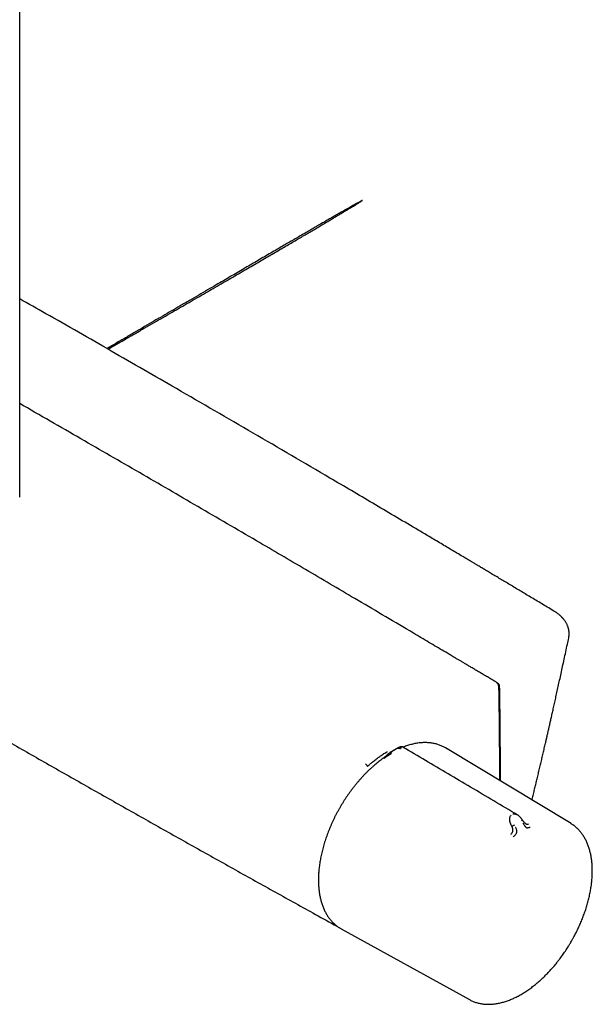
# Model space of a CAD drawing. Header units: millimetres. Extents: x 8 to 1918, y 12 to 2737.
# Tile 2 of 117: x 1694 to 1819, y 253 to 467. Entities that reach past the tile are written whole.
import ezdxf

# ---------------------------------------------------------------- set-up
doc = ezdxf.new("R2010")
doc.units = ezdxf.units.MM

msp = doc.modelspace()

# ---------------------------------------------------------------- linework, layer by layer
at = {"color": 7, "linetype": 'Continuous', "lineweight": 30}
for p, q in [((1693.92, 363.11), (1693.92, 750.86)), ((1713.15, 395.33), (1716.58, 397.3)), ((1797.71, 322.8), (1797.79, 322.76)), ((1774.52, 307.38), (1774.61, 307.43)), ((1774.58, 307.43), (1774.56, 307.41)), ((1775.62, 308.04), (1775.57, 308.02)), ((1776.55, 308.55), (1775.64, 308.04)), ((1786.71, 308.45), (1786.68, 308.47)), ((1786.71, 308.45), (1786.68, 308.47)), ((1814.05, 291.97), (1786.71, 308.45)), ((1814.07, 291.96), (1814.05, 291.97)), ((1801.06, 291.59), (1801.16, 291.4)), ((1762.47, 269.95), (1762.45, 269.96)), ((1763.97, 269.07), (1791.92, 253.63))]:
    msp.add_line(p, q, dxfattribs=at)
at = {"color": 7, "linetype": 'Continuous', "lineweight": 30, "flags": 128}
msp.add_lwpolyline([(1763.58, 269.3), (1763.9, 269.11), (1763.97, 269.07)], dxfattribs=at)
at = {"color": 7, "linetype": 'Continuous', "lineweight": 30}
for points, knots in [([(1713.15, 395.33), (1713.72, 395.66), (1715.01, 396.4), (1717.01, 397.55), (1719.11, 398.76), (1721.17, 399.95), (1723.19, 401.11), (1725.16, 402.25), (1727.1, 403.37), (1728.98, 404.46), (1730.82, 405.52), (1732.62, 406.56), (1734.38, 407.58), (1736.11, 408.58), (1737.83, 409.58), (1739.53, 410.56), (1741.18, 411.52), (1742.78, 412.45), (1744.33, 413.36), (1745.82, 414.22), (1747.25, 415.06), (1748.62, 415.86), (1749.95, 416.63), (1751.23, 417.38), (1752.45, 418.1), (1753.63, 418.79), (1754.75, 419.44), (1755.83, 420.08), (1756.87, 420.69), (1757.88, 421.28), (1758.84, 421.85), (1759.76, 422.4), (1760.64, 422.91), (1761.47, 423.41), (1762.25, 423.87), (1762.98, 424.31), (1763.67, 424.72), (1764.32, 425.1), (1764.92, 425.46), (1765.47, 425.79), (1765.98, 426.1), (1766.44, 426.38), (1766.86, 426.63), (1767.23, 426.86), (1767.56, 427.06), (1767.84, 427.24), (1768.08, 427.39), (1768.27, 427.51), (1768.42, 427.61), (1768.52, 427.68), (1768.58, 427.72), (1768.61, 427.74), (1768.61, 427.75), (1768.61, 427.75), (1768.61, 427.75), (1768.61, 427.75), (1768.61, 427.75), (1768.61, 427.75), (1768.6, 427.75), (1768.59, 427.75), (1768.56, 427.74), (1768.49, 427.7), (1768.37, 427.64), (1768.2, 427.55), (1767.99, 427.44), (1767.74, 427.3), (1767.44, 427.13), (1767.09, 426.94), (1766.7, 426.72), (1766.27, 426.48), (1765.79, 426.21), (1765.27, 425.91), (1764.7, 425.58), (1764.09, 425.23), (1763.44, 424.86), (1762.73, 424.45), (1761.99, 424.02), (1761.2, 423.57), (1760.36, 423.08), (1759.48, 422.57), (1758.55, 422.04), (1757.6, 421.48), (1756.6, 420.9), (1755.56, 420.3), (1754.47, 419.67), (1753.32, 419), (1752.13, 418.31), (1750.89, 417.59), (1749.61, 416.84), (1748.28, 416.06), (1746.9, 415.26), (1745.52, 414.46), (1744.12, 413.64), (1742.72, 412.83), (1741.28, 411.99), (1739.8, 411.12), (1738.28, 410.24), (1736.63, 409.28), (1734.84, 408.23), (1732.9, 407.1), (1730.91, 405.94), (1728.94, 404.79), (1726.99, 403.65), (1725.07, 402.54), (1723.11, 401.4), (1721.11, 400.23), (1719.06, 399.04), (1716.98, 397.82), (1714.92, 396.62), (1713.57, 395.84), (1712.92, 395.46)], [0, 0, 0, 0, 0.01543, 0.034712, 0.053601, 0.072099, 0.090206, 0.107922, 0.125245, 0.142178, 0.158719, 0.174868, 0.190626, 0.205993, 0.221671, 0.23692, 0.251739, 0.266129, 0.280089, 0.293619, 0.306357, 0.31869, 0.330617, 0.342137, 0.353253, 0.363774, 0.373904, 0.383643, 0.39299, 0.402125, 0.410852, 0.419171, 0.427083, 0.434587, 0.441683, 0.448372, 0.454619, 0.460463, 0.465904, 0.470942, 0.475577, 0.479809, 0.483639, 0.487065, 0.490088, 0.492709, 0.494927, 0.496742, 0.498155, 0.499165, 0.499775, 0.499931, 0.499973, 0.499987, 0.499992, 0.499997, 0.500002, 0.500008, 0.500021, 0.500064, 0.50022, 0.500829, 0.50184, 0.503252, 0.505067, 0.507285, 0.509905, 0.512929, 0.516355, 0.520184, 0.524416, 0.529051, 0.534089, 0.53953, 0.545374, 0.551621, 0.558294, 0.565374, 0.572859, 0.580751, 0.589048, 0.597592, 0.606527, 0.615854, 0.625572, 0.635892, 0.64662, 0.657755, 0.669298, 0.681249, 0.693607, 0.706372, 0.718628, 0.731236, 0.744199, 0.757514, 0.771184, 0.785207, 0.802187, 0.819659, 0.837622, 0.856076, 0.872967, 0.89025, 0.907925, 0.925991, 0.944449, 0.963297, 0.982538, 1, 1, 1, 1]), ([(1810.48, 338.17), (1810.05, 338.43), (1809.21, 338.95), (1807.95, 339.71), (1806.72, 340.44), (1805.53, 341.15), (1804.38, 341.84), (1803.27, 342.51), (1802.16, 343.17), (1801.06, 343.83), (1799.98, 344.48), (1798.93, 345.1), (1797.94, 345.7), (1796.99, 346.26), (1796.09, 346.8), (1795.24, 347.31), (1794.43, 347.79), (1793.67, 348.25), (1793, 348.64), (1792.42, 348.99), (1791.92, 349.29), (1791.43, 349.58), (1790.94, 349.87), (1789.78, 350.56), (1787.93, 351.66), (1785.39, 353.17), (1782.82, 354.7), (1777.97, 357.57), (1770.87, 361.77), (1759.07, 368.71), (1744.8, 377.05), (1728.91, 386.27), (1713.85, 394.94), (1702.47, 401.45), (1695.82, 405.22), (1693.92, 406.3)], [0, 0, 0, 0, 0.011099, 0.022018, 0.032589, 0.042825, 0.052729, 0.062298, 0.071534, 0.081309, 0.09068, 0.099647, 0.108211, 0.116371, 0.124127, 0.13148, 0.138429, 0.144975, 0.151117, 0.15566, 0.159953, 0.164133, 0.168326, 0.172532, 0.194064, 0.215926, 0.238116, 0.260577, 0.340891, 0.421206, 0.564624, 0.708042, 0.82973, 0.951418, 1, 1, 1, 1]), ([(1797.74, 322.78), (1797.41, 322.98), (1796.78, 323.35), (1795.84, 323.91), (1794.95, 324.44), (1794.1, 324.95), (1793.28, 325.43), (1792.53, 325.88), (1791.82, 326.3), (1791.16, 326.69), (1790.54, 327.06), (1789.95, 327.41), (1789.4, 327.73), (1788.89, 328.04), (1788.41, 328.33), (1787.96, 328.59), (1787.54, 328.84), (1786.75, 329.31), (1785.55, 330.02), (1783.92, 330.98), (1782.27, 331.96), (1780.59, 332.95), (1775.48, 335.98), (1767.35, 340.77), (1756.22, 347.32), (1744.83, 353.99), (1732.76, 361.03), (1720.02, 368.44), (1707.07, 375.93), (1698.37, 380.93), (1693.92, 383.49)], [0, 0, 0, 0, 0.00937, 0.018357, 0.026959, 0.035177, 0.043011, 0.05046, 0.057133, 0.063464, 0.069453, 0.075101, 0.080408, 0.085373, 0.089997, 0.094279, 0.098223, 0.102053, 0.11727, 0.132987, 0.148984, 0.165153, 0.181325, 0.296837, 0.399973, 0.503109, 0.62589, 0.748671, 0.871452, 1, 1, 1, 1]), ([(1579.17, 375.76), (1580.11, 375.19), (1582.16, 373.95), (1587.06, 371.01), (1593.87, 366.92), (1602.42, 361.82), (1610.97, 356.73), (1619.54, 351.65), (1628.12, 346.59), (1636.7, 341.55), (1645.29, 336.52), (1653.9, 331.5), (1662.51, 326.5), (1671.13, 321.52), (1679.76, 316.55), (1688.39, 311.6), (1697.04, 306.66), (1705.7, 301.73), (1714.36, 296.83), (1723.03, 291.93), (1731.71, 287.06), (1740.4, 282.19), (1749.1, 277.35), (1756.45, 273.26), (1760.91, 270.8), (1762.47, 269.94)], [0, 0, 0, 0, 0.015596, 0.034013, 0.081051, 0.128089, 0.175128, 0.222167, 0.269207, 0.316247, 0.363288, 0.410328, 0.457369, 0.50441, 0.551452, 0.598493, 0.645534, 0.692574, 0.739615, 0.786655, 0.833694, 0.880733, 0.927772, 0.97481, 1, 1, 1, 1]), ([(1813.54, 332.39), (1813.56, 332.48), (1813.59, 332.65), (1813.62, 332.91), (1813.64, 333.15), (1813.64, 333.39), (1813.63, 333.61), (1813.62, 333.81), (1813.6, 333.99), (1813.57, 334.14), (1813.55, 334.26), (1813.52, 334.37), (1813.49, 334.49), (1813.46, 334.61), (1813.42, 334.75), (1813.36, 334.91), (1813.29, 335.11), (1813.18, 335.34), (1813.05, 335.61), (1812.91, 335.85), (1812.77, 336.07), (1812.64, 336.25), (1812.51, 336.42), (1812.39, 336.56), (1812.3, 336.68), (1812.22, 336.76), (1812.15, 336.84), (1812.07, 336.92), (1811.96, 337.03), (1811.82, 337.17), (1811.64, 337.33), (1811.43, 337.51), (1811.16, 337.72), (1810.85, 337.95), (1810.61, 338.1), (1810.48, 338.17)], [0, 0, 0, 0, 0.037162, 0.074104, 0.11082, 0.147319, 0.183616, 0.217416, 0.246164, 0.269875, 0.290818, 0.30647, 0.323853, 0.344046, 0.367043, 0.392838, 0.421393, 0.462253, 0.506942, 0.555443, 0.585803, 0.617473, 0.649232, 0.676416, 0.695545, 0.711069, 0.723045, 0.737407, 0.758216, 0.785457, 0.81702, 0.854271, 0.897194, 0.945773, 1, 1, 1, 1]), ([(1805.54, 297.1), (1805.58, 297.26), (1805.71, 297.79), (1805.92, 298.67), (1806.18, 299.74), (1806.42, 300.75), (1806.67, 301.79), (1806.93, 302.87), (1807.19, 303.99), (1807.46, 305.1), (1807.72, 306.21), (1807.97, 307.3), (1808.23, 308.4), (1808.46, 309.38), (1808.66, 310.26), (1808.84, 311.02), (1809.01, 311.79), (1809.19, 312.55), (1809.36, 313.32), (1809.54, 314.12), (1809.74, 314.99), (1809.96, 315.96), (1810.2, 317.01), (1810.45, 318.13), (1810.71, 319.32), (1810.99, 320.57), (1811.28, 321.88), (1811.58, 323.26), (1811.9, 324.71), (1812.22, 326.22), (1812.56, 327.78), (1812.91, 329.4), (1813.24, 330.94), (1813.45, 331.95), (1813.54, 332.39)], [0, 0, 0, 0, 0.01338, 0.045473, 0.075979, 0.104896, 0.132225, 0.164839, 0.196552, 0.228087, 0.259446, 0.290627, 0.321632, 0.352459, 0.374323, 0.396098, 0.417783, 0.439378, 0.460901, 0.483348, 0.507296, 0.535375, 0.565271, 0.596984, 0.630515, 0.665863, 0.703029, 0.742011, 0.78281, 0.825426, 0.869859, 0.915266, 0.962426, 1, 1, 1, 1]), ([(1798.34, 321.74), (1798.34, 321.79), (1798.33, 321.9), (1798.29, 322.07), (1798.23, 322.22), (1798.15, 322.37), (1798.06, 322.5), (1797.96, 322.61), (1797.85, 322.71), (1797.77, 322.76), (1797.74, 322.78)], [0, 0, 0, 0, 0.144253, 0.279185, 0.407497, 0.530881, 0.650585, 0.767773, 0.883732, 1, 1, 1, 1]), ([(1797.79, 322.76), (1797.81, 322.75), (1797.86, 322.72), (1797.96, 322.67), (1798.03, 322.62), (1798.07, 322.6)], [0, 0, 0, 0, 0.25308, 0.50616, 1, 1, 1, 1]), ([(1798.07, 322.6), (1798.11, 322.57), (1798.19, 322.51), (1798.3, 322.38), (1798.37, 322.23), (1798.41, 322.1), (1798.42, 322.02), (1798.42, 321.99)], [0, 0, 0, 0, 0.2185651, 0.4371366, 0.6555686, 0.8739471, 1, 1, 1, 1]), ([(1798.42, 321.99), (1798.43, 321.6), (1798.47, 319.63), (1798.52, 316.1), (1798.55, 312.19), (1798.58, 308.28), (1798.59, 304.91), (1798.58, 302.33), (1798.58, 301.3)], [0, 0, 0, 0, 0.0566775, 0.2833866, 0.5100957, 0.6234499, 0.8501627, 1, 1, 1, 1]), ([(1798.52, 301.34), (1798.52, 301.36), (1798.52, 301.54), (1798.52, 301.87), (1798.52, 302.31), (1798.52, 302.73), (1798.52, 303.12), (1798.52, 303.48), (1798.52, 303.8), (1798.52, 304.09), (1798.52, 304.36), (1798.52, 304.64), (1798.52, 304.94), (1798.52, 305.29), (1798.52, 305.66), (1798.52, 306.07), (1798.51, 306.52), (1798.51, 307.16), (1798.51, 307.96), (1798.5, 308.91), (1798.5, 309.81), (1798.49, 310.51), (1798.49, 311.04), (1798.49, 311.44), (1798.48, 311.89), (1798.48, 312.37), (1798.47, 312.91), (1798.47, 313.48), (1798.46, 314.09), (1798.45, 314.75), (1798.44, 315.5), (1798.43, 316.35), (1798.42, 317.31), (1798.4, 318.32), (1798.39, 319.41), (1798.37, 320.55), (1798.35, 321.33), (1798.34, 321.74)], [0, 0, 0, 0, 0.003913, 0.026284, 0.048587, 0.069364, 0.088303, 0.106344, 0.122327, 0.13625, 0.148423, 0.161893, 0.17744, 0.194, 0.212406, 0.232658, 0.254755, 0.277709, 0.32702, 0.373642, 0.417576, 0.458822, 0.476635, 0.496152, 0.517893, 0.541858, 0.568047, 0.595933, 0.625964, 0.658141, 0.692462, 0.736118, 0.782814, 0.83255, 0.885327, 0.941143, 1, 1, 1, 1]), ([(1786.68, 308.47), (1786.59, 308.52), (1786.39, 308.64), (1786.07, 308.8), (1785.73, 308.96), (1785.37, 309.1), (1785.01, 309.22), (1784.64, 309.33), (1784.26, 309.42), (1783.87, 309.5), (1783.47, 309.56), (1783.06, 309.6), (1782.65, 309.62), (1782.23, 309.63), (1781.8, 309.62), (1781.37, 309.59), (1780.93, 309.55), (1780.48, 309.48), (1780.03, 309.4), (1779.58, 309.3), (1779.12, 309.18), (1778.67, 309.05), (1778.22, 308.9), (1777.82, 308.76), (1777.56, 308.66), (1777.46, 308.62)], [0, 0, 0, 0, 0.0356244, 0.0789174, 0.1223638, 0.165952, 0.2096902, 0.2535849, 0.2976405, 0.3418595, 0.3862417, 0.4307849, 0.4754846, 0.5203344, 0.5653262, 0.610451, 0.6556984, 0.7010581, 0.7465192, 0.7920715, 0.8377051, 0.8834108, 0.9244897, 0.9701852, 1, 1, 1, 1]), ([(1769.71, 304.44), (1769.71, 304.44), (1769.71, 304.44), (1769.71, 304.44), (1769.71, 304.44), (1769.72, 304.45), (1769.72, 304.45), (1769.73, 304.46), (1769.75, 304.48), (1769.79, 304.52), (1769.87, 304.59), (1770.02, 304.73), (1770.25, 304.93), (1770.52, 305.16), (1770.81, 305.4), (1771.14, 305.67), (1771.51, 305.95), (1771.86, 306.22), (1772.21, 306.48), (1772.56, 306.72), (1772.92, 306.97), (1773.3, 307.22), (1773.69, 307.47), (1773.95, 307.64), (1774.09, 307.72)], [0, 0, 0, 0, 0.000026, 0.000064, 0.000179, 0.000565, 0.001967, 0.00393, 0.007855, 0.015704, 0.031394, 0.06275, 0.125373, 0.187457, 0.250375, 0.331597, 0.414791, 0.500004, 0.575679, 0.654388, 0.736154, 0.820999, 0.908942, 1, 1, 1, 1]), ([(1774.52, 307.38), (1774.48, 307.35), (1774.39, 307.3), (1774.27, 307.21), (1774.17, 307.12), (1774.08, 307.03), (1773.99, 306.94), (1773.88, 306.84), (1773.77, 306.73), (1773.66, 306.63), (1773.57, 306.55), (1773.51, 306.5), (1773.47, 306.47), (1773.42, 306.42), (1773.34, 306.36), (1773.24, 306.29), (1773.17, 306.24), (1773.13, 306.21)], [0, 0, 0, 0, 0.081506, 0.1716781, 0.2515096, 0.3096981, 0.3711235, 0.4513506, 0.5346583, 0.6163695, 0.6893353, 0.7200619, 0.7469667, 0.7822791, 0.8362809, 0.9089339, 1, 1, 1, 1]), ([(1774.8, 307.13), (1774.8, 307.13), (1774.8, 307.13), (1774.79, 307.13), (1774.77, 307.12), (1774.74, 307.1), (1774.69, 307.07), (1774.66, 307.05), (1774.61, 307.02), (1774.56, 306.99), (1774.49, 306.96), (1774.42, 306.92), (1774.34, 306.87), (1774.27, 306.83), (1774.2, 306.79), (1774.08, 306.72), (1773.95, 306.64), (1773.81, 306.55), (1773.69, 306.46), (1773.56, 306.36), (1773.44, 306.26), (1773.38, 306.22), (1773.35, 306.19)], [0, 0, 0, 0, 0.000492, 0.004712, 0.01681, 0.063479, 0.090691, 0.122885, 0.160133, 0.202502, 0.250054, 0.306599, 0.35993, 0.409986, 0.456731, 0.500154, 0.634859, 0.695446, 0.751848, 0.868769, 0.931203, 1, 1, 1, 1]), ([(1774.61, 307.44), (1774.86, 307.6), (1775.21, 307.82), (1775.55, 308), (1775.64, 308.05)], [0, 0, 0, 0, 0.74688, 1, 1, 1, 1]), ([(1775.57, 308.02), (1775.4, 307.92), (1775.08, 307.74), (1774.77, 307.55), (1774.63, 307.46)], [0, 0, 0, 0, 0.55886, 1, 1, 1, 1]), ([(1774.98, 307.64), (1774.94, 307.61), (1774.87, 307.55), (1774.79, 307.43), (1774.76, 307.3), (1774.77, 307.2), (1774.79, 307.15), (1774.8, 307.13)], [0, 0, 0, 0, 0.266415, 0.532142, 0.77527, 0.888113, 1, 1, 1, 1]), ([(1774.96, 307.62), (1774.95, 307.62), (1774.94, 307.61), (1774.93, 307.61), (1774.93, 307.6)], [0, 0, 0, 0, 0.412747, 1, 1, 1, 1]), ([(1776.24, 308.37), (1776.29, 308.39), (1776.37, 308.43), (1776.52, 308.44), (1776.69, 308.41), (1776.8, 308.35), (1776.86, 308.32)], [0, 0, 0, 0, 0.265295, 0.517666, 0.760452, 1, 1, 1, 1]), ([(1776.38, 308.45), (1776.43, 308.48), (1776.54, 308.53), (1776.71, 308.55), (1776.89, 308.53), (1777.02, 308.47), (1777.08, 308.45)], [0, 0, 0, 0, 0.265521, 0.518395, 0.761069, 1, 1, 1, 1]), ([(1777.42, 308.64), (1777.39, 308.66), (1777.33, 308.69), (1777.24, 308.72), (1777.14, 308.74), (1777.04, 308.73), (1776.97, 308.72), (1776.93, 308.72), (1776.91, 308.71), (1776.88, 308.7), (1776.84, 308.69), (1776.79, 308.67), (1776.73, 308.65), (1776.65, 308.6), (1776.58, 308.57), (1776.55, 308.55)], [0, 0, 0, 0, 0.098003, 0.183864, 0.315871, 0.402111, 0.47922, 0.515109, 0.532386, 0.550162, 0.591217, 0.644147, 0.736971, 0.856173, 1, 1, 1, 1]), ([(1802.34, 293.89), (1798.94, 295.9), (1793.92, 298.88), (1785.61, 303.79), (1780.7, 306.7), (1777.42, 308.64)], [0, 0, 0, 0, 0.408836, 0.604426, 1, 1, 1, 1]), ([(1773.15, 306.22), (1773.11, 306.19), (1772.93, 306.07), (1772.6, 305.82), (1772.16, 305.48), (1771.72, 305.13), (1771.28, 304.76), (1770.85, 304.38), (1770.42, 303.99), (1769.99, 303.59), (1769.56, 303.18), (1769.15, 302.75), (1768.73, 302.32), (1768.32, 301.87), (1767.92, 301.42), (1767.52, 300.95), (1767.13, 300.48), (1766.74, 299.99), (1766.36, 299.5), (1765.99, 299), (1765.62, 298.49), (1765.26, 297.98), (1764.91, 297.46), (1764.57, 296.93), (1764.23, 296.39), (1763.91, 295.85), (1763.59, 295.3), (1763.28, 294.75), (1762.98, 294.2), (1762.69, 293.64), (1762.41, 293.07), (1762.14, 292.5), (1761.88, 291.93), (1761.63, 291.36), (1761.39, 290.79), (1761.16, 290.21), (1760.94, 289.64), (1760.74, 289.06), (1760.54, 288.48), (1760.35, 287.9), (1760.18, 287.33), (1760.02, 286.75), (1759.87, 286.18), (1759.73, 285.6), (1759.6, 285.03), (1759.49, 284.47), (1759.39, 283.9), (1759.3, 283.34), (1759.22, 282.79), (1759.15, 282.24), (1759.1, 281.69), (1759.06, 281.15), (1759.03, 280.61), (1759.02, 280.14), (1759.02, 279.84), (1759.02, 279.72)], [0, 0, 0, 0, 0.00415, 0.023427, 0.042702, 0.061975, 0.081246, 0.100514, 0.119779, 0.139043, 0.158304, 0.177563, 0.19682, 0.216075, 0.235328, 0.254579, 0.273829, 0.293077, 0.312324, 0.33157, 0.350815, 0.370059, 0.389302, 0.408545, 0.427787, 0.447029, 0.466271, 0.485512, 0.504754, 0.523997, 0.543239, 0.562482, 0.581726, 0.600971, 0.620217, 0.639464, 0.658713, 0.677963, 0.697214, 0.716468, 0.735723, 0.75498, 0.77424, 0.793501, 0.812765, 0.832032, 0.851301, 0.870573, 0.889847, 0.909124, 0.928404, 0.947686, 0.966971, 0.986258, 1, 1, 1, 1]), ([(1769.71, 304.44), (1769.7, 304.48), (1769.67, 304.55), (1769.6, 304.67), (1769.5, 304.79), (1769.37, 304.91), (1769.29, 304.97), (1769.25, 304.99)], [0, 0, 0, 0, 0.177293, 0.367466, 0.563384, 0.789784, 1, 1, 1, 1]), ([(1801.4, 294.08), (1801.48, 294.1), (1801.63, 294.13), (1801.83, 294.1), (1801.98, 294.06), (1802.08, 294.02), (1802.18, 293.98), (1802.27, 293.94), (1802.33, 293.9), (1802.35, 293.89)], [0, 0, 0, 0, 0.239382, 0.507152, 0.603289, 0.702843, 0.805817, 0.912197, 1, 1, 1, 1]), ([(1803.48, 292.72), (1803.45, 292.78), (1803.39, 292.87), (1803.3, 293), (1803.23, 293.1), (1803.16, 293.18), (1803.1, 293.25), (1803.04, 293.33), (1802.95, 293.41), (1802.86, 293.51), (1802.76, 293.6), (1802.64, 293.69), (1802.51, 293.79), (1802.41, 293.85), (1802.35, 293.89)], [0, 0, 0, 0, 0.1147843, 0.2077448, 0.2895087, 0.3409912, 0.3937004, 0.4568032, 0.526073, 0.614252, 0.6984062, 0.7822587, 0.8821636, 1, 1, 1, 1]), ([(1801.06, 291.59), (1801.06, 291.59), (1801.06, 291.59), (1801.06, 291.6), (1801.05, 291.61), (1801.04, 291.64), (1801.02, 291.68), (1800.99, 291.74), (1800.96, 291.8), (1800.93, 291.88), (1800.89, 291.97), (1800.86, 292.07), (1800.82, 292.18), (1800.79, 292.3), (1800.76, 292.41), (1800.74, 292.51), (1800.72, 292.61), (1800.71, 292.7), (1800.7, 292.84), (1800.69, 293.02), (1800.71, 293.23), (1800.76, 293.46), (1800.85, 293.67), (1800.95, 293.79), (1801, 293.85)], [0, 0, 0, 0, 0.000168, 0.001367, 0.004588, 0.01661, 0.036126, 0.063226, 0.090451, 0.122686, 0.160018, 0.202536, 0.250335, 0.300188, 0.346824, 0.390157, 0.430114, 0.466638, 0.499685, 0.598787, 0.690746, 0.775512, 0.893611, 1, 1, 1, 1]), ([(1803.26, 292.58), (1803.3, 292.61), (1803.37, 292.66), (1803.45, 292.71), (1803.48, 292.74), (1803.48, 292.74), (1803.47, 292.74)], [0, 0, 0, 0, 0.337375, 0.673736, 0.980561, 1, 1, 1, 1]), ([(1804.16, 291.97), (1804.13, 291.98), (1804.09, 292.01), (1804.02, 292.07), (1803.94, 292.14), (1803.84, 292.24), (1803.73, 292.37), (1803.6, 292.54), (1803.51, 292.68), (1803.47, 292.75)], [0, 0, 0, 0, 0.117553, 0.227798, 0.334649, 0.442068, 0.600325, 0.786437, 1, 1, 1, 1]), ([(1803.59, 292.08), (1803.59, 292.07), (1803.6, 292.05), (1803.64, 292), (1803.69, 291.92), (1803.76, 291.81), (1803.85, 291.67), (1803.94, 291.53), (1804.03, 291.39), (1804.13, 291.26), (1804.25, 291.15), (1804.39, 291.08), (1804.56, 291.06), (1804.74, 291.1), (1804.94, 291.16), (1805.08, 291.21), (1805.15, 291.24)], [0, 0, 0, 0, 0.007539, 0.032602, 0.07418, 0.124929, 0.188679, 0.265565, 0.331914, 0.405634, 0.486045, 0.573984, 0.669568, 0.772326, 0.882537, 1, 1, 1, 1]), ([(1804.15, 291.97), (1804.18, 291.96), (1804.23, 291.92), (1804.3, 291.9), (1804.36, 291.88), (1804.46, 291.86), (1804.59, 291.85), (1804.71, 291.89), (1804.77, 291.91)], [0, 0, 0, 0, 0.13903, 0.234401, 0.332518, 0.433475, 0.695987, 1, 1, 1, 1]), ([(1814.15, 266.36), (1814.26, 266.54), (1814.41, 266.81), (1814.62, 267.2), (1814.8, 267.54), (1815.01, 267.94), (1815.23, 268.36), (1815.45, 268.81), (1815.67, 269.27), (1815.89, 269.75), (1816.1, 270.24), (1816.31, 270.73), (1816.52, 271.24), (1816.71, 271.75), (1816.9, 272.26), (1817.09, 272.78), (1817.26, 273.3), (1817.43, 273.83), (1817.58, 274.36), (1817.73, 274.88), (1817.87, 275.41), (1818, 275.94), (1818.11, 276.46), (1818.22, 276.99), (1818.32, 277.51), (1818.4, 278.03), (1818.48, 278.55), (1818.54, 279.07), (1818.59, 279.58), (1818.63, 280.09), (1818.66, 280.59), (1818.68, 281.09), (1818.69, 281.58), (1818.69, 282.07), (1818.67, 282.55), (1818.64, 283.02), (1818.61, 283.49), (1818.56, 283.95), (1818.5, 284.41), (1818.42, 284.85), (1818.34, 285.29), (1818.24, 285.72), (1818.13, 286.14), (1818.02, 286.54), (1817.89, 286.95), (1817.74, 287.34), (1817.59, 287.72), (1817.43, 288.09), (1817.25, 288.44), (1817.07, 288.79), (1816.87, 289.13), (1816.66, 289.45), (1816.44, 289.76), (1816.21, 290.06), (1815.97, 290.35), (1815.73, 290.63), (1815.47, 290.89), (1815.2, 291.14), (1814.92, 291.37), (1814.63, 291.59), (1814.35, 291.79), (1814.16, 291.9), (1814.08, 291.95)], [0, 0, 0, 0, 0.019062, 0.026654, 0.039275, 0.052364, 0.066396, 0.081036, 0.096151, 0.111633, 0.127405, 0.143412, 0.159611, 0.175968, 0.192458, 0.209061, 0.22576, 0.242542, 0.259397, 0.276314, 0.293287, 0.310309, 0.327374, 0.344477, 0.361615, 0.378784, 0.395981, 0.413203, 0.430449, 0.447714, 0.464999, 0.482301, 0.499618, 0.516949, 0.534293, 0.551649, 0.569014, 0.586388, 0.60377, 0.621157, 0.63855, 0.655945, 0.673344, 0.690742, 0.708141, 0.725537, 0.742931, 0.76032, 0.777703, 0.795081, 0.812452, 0.829817, 0.847176, 0.864531, 0.881882, 0.899234, 0.916589, 0.933953, 0.951329, 0.968725, 0.986146, 1, 1, 1, 1]), ([(1800.96, 289.71), (1801.02, 289.76), (1801.09, 289.82), (1801.18, 289.92), (1801.22, 289.98), (1801.29, 290.08), (1801.35, 290.21), (1801.38, 290.37), (1801.39, 290.46), (1801.4, 290.55), (1801.39, 290.62), (1801.39, 290.7), (1801.37, 290.78), (1801.36, 290.87), (1801.33, 290.96), (1801.3, 291.07), (1801.24, 291.22), (1801.19, 291.34), (1801.16, 291.4)], [0, 0, 0, 0, 0.134083, 0.175031, 0.213727, 0.250054, 0.379621, 0.440623, 0.499266, 0.53656, 0.575544, 0.616254, 0.658711, 0.702923, 0.748887, 0.806201, 0.890278, 1, 1, 1, 1]), ([(1801.16, 291.4), (1801.17, 291.41), (1801.2, 291.43), (1801.29, 291.47), (1801.42, 291.54), (1801.57, 291.62), (1801.66, 291.66), (1801.71, 291.69)], [0, 0, 0, 0, 0.111444, 0.223855, 0.466717, 0.732957, 1, 1, 1, 1]), ([(1801.42, 289.09), (1801.49, 289.14), (1801.62, 289.24), (1801.81, 289.4), (1801.98, 289.57), (1802.11, 289.77), (1802.2, 289.97), (1802.24, 290.17), (1802.24, 290.36), (1802.21, 290.57), (1802.16, 290.78), (1802.08, 290.97), (1802.02, 291.08), (1802, 291.13), (1801.99, 291.15), (1801.99, 291.15), (1801.98, 291.16)], [0, 0, 0, 0, 0.117772, 0.228252, 0.33124, 0.427014, 0.515099, 0.595624, 0.669421, 0.735797, 0.846044, 0.926768, 0.978141, 0.992758, 0.997301, 1, 1, 1, 1]), ([(1759.02, 279.72), (1759.02, 279.66), (1759.01, 279.44), (1759.02, 279.06), (1759.04, 278.57), (1759.08, 278.1), (1759.12, 277.63), (1759.18, 277.17), (1759.24, 276.72), (1759.32, 276.27), (1759.41, 275.83), (1759.51, 275.41), (1759.62, 274.99), (1759.75, 274.58), (1759.88, 274.18), (1760.03, 273.79), (1760.18, 273.41), (1760.35, 273.04), (1760.53, 272.69), (1760.72, 272.34), (1760.92, 272.01), (1761.13, 271.68), (1761.35, 271.37), (1761.59, 271.07), (1761.83, 270.79), (1762.08, 270.52), (1762.34, 270.26), (1762.62, 270.01), (1762.9, 269.77), (1763.19, 269.56), (1763.42, 269.4), (1763.54, 269.32), (1763.57, 269.31)], [0, 0, 0, 0, 0.011778, 0.046583, 0.081411, 0.116261, 0.15113, 0.186016, 0.220919, 0.255836, 0.290767, 0.325709, 0.360663, 0.395626, 0.430598, 0.465578, 0.500566, 0.535561, 0.570563, 0.605573, 0.640591, 0.67562, 0.710661, 0.745718, 0.780795, 0.815898, 0.851033, 0.886207, 0.921428, 0.956707, 0.992054, 1, 1, 1, 1]), ([(1762.44, 269.95), (1762.5, 269.92), (1762.63, 269.85), (1762.81, 269.76), (1762.97, 269.69), (1763.06, 269.65), (1763.09, 269.63)], [0, 0, 0, 0, 0.237311, 0.52202, 0.855448, 1, 1, 1, 1]), ([(1791.92, 253.63), (1792.02, 253.58), (1792.23, 253.46), (1792.56, 253.31), (1792.92, 253.16), (1793.28, 253.04), (1793.65, 252.92), (1794.03, 252.83), (1794.41, 252.75), (1794.81, 252.69), (1795.21, 252.65), (1795.62, 252.62), (1796.04, 252.61), (1796.47, 252.62), (1796.9, 252.64), (1797.34, 252.69), (1797.78, 252.75), (1798.23, 252.83), (1798.68, 252.93), (1799.12, 253.04), (1799.57, 253.17), (1800, 253.31), (1800.43, 253.47), (1800.85, 253.63), (1801.27, 253.81), (1801.7, 254), (1802.12, 254.2), (1802.54, 254.42), (1802.96, 254.65), (1803.38, 254.9), (1803.81, 255.15), (1804.23, 255.42), (1804.65, 255.7), (1805.06, 256), (1805.48, 256.3), (1805.89, 256.62), (1806.3, 256.95), (1806.71, 257.29), (1807.12, 257.64), (1807.52, 258), (1807.92, 258.37), (1808.32, 258.75), (1808.71, 259.15), (1809.1, 259.55), (1809.48, 259.96), (1809.86, 260.38), (1810.23, 260.8), (1810.6, 261.24), (1810.96, 261.68), (1811.31, 262.13), (1811.66, 262.59), (1812, 263.05), (1812.34, 263.51), (1812.66, 263.98), (1812.97, 264.44), (1813.26, 264.89), (1813.5, 265.28), (1813.72, 265.63), (1813.93, 265.97), (1814.07, 266.22), (1814.15, 266.36)], [0, 0, 0, 0, 0.016581, 0.034618, 0.052727, 0.070902, 0.08915, 0.107473, 0.125874, 0.144356, 0.162919, 0.181562, 0.200283, 0.219078, 0.237944, 0.256875, 0.275866, 0.294912, 0.314006, 0.333144, 0.350351, 0.369505, 0.386729, 0.40396, 0.421194, 0.438431, 0.455668, 0.472905, 0.49014, 0.507373, 0.524603, 0.541829, 0.559051, 0.576269, 0.593481, 0.610689, 0.62789, 0.645086, 0.662275, 0.679457, 0.696632, 0.713799, 0.730956, 0.748104, 0.76524, 0.782363, 0.79947, 0.816557, 0.83362, 0.850651, 0.867638, 0.884563, 0.901394, 0.91807, 0.934461, 0.95023, 0.964795, 0.975102, 0.986176, 1, 1, 1, 1])]:
    msp.add_open_spline(points, degree=3, knots=knots, dxfattribs=at)

doc.saveas('drawing.dxf')
